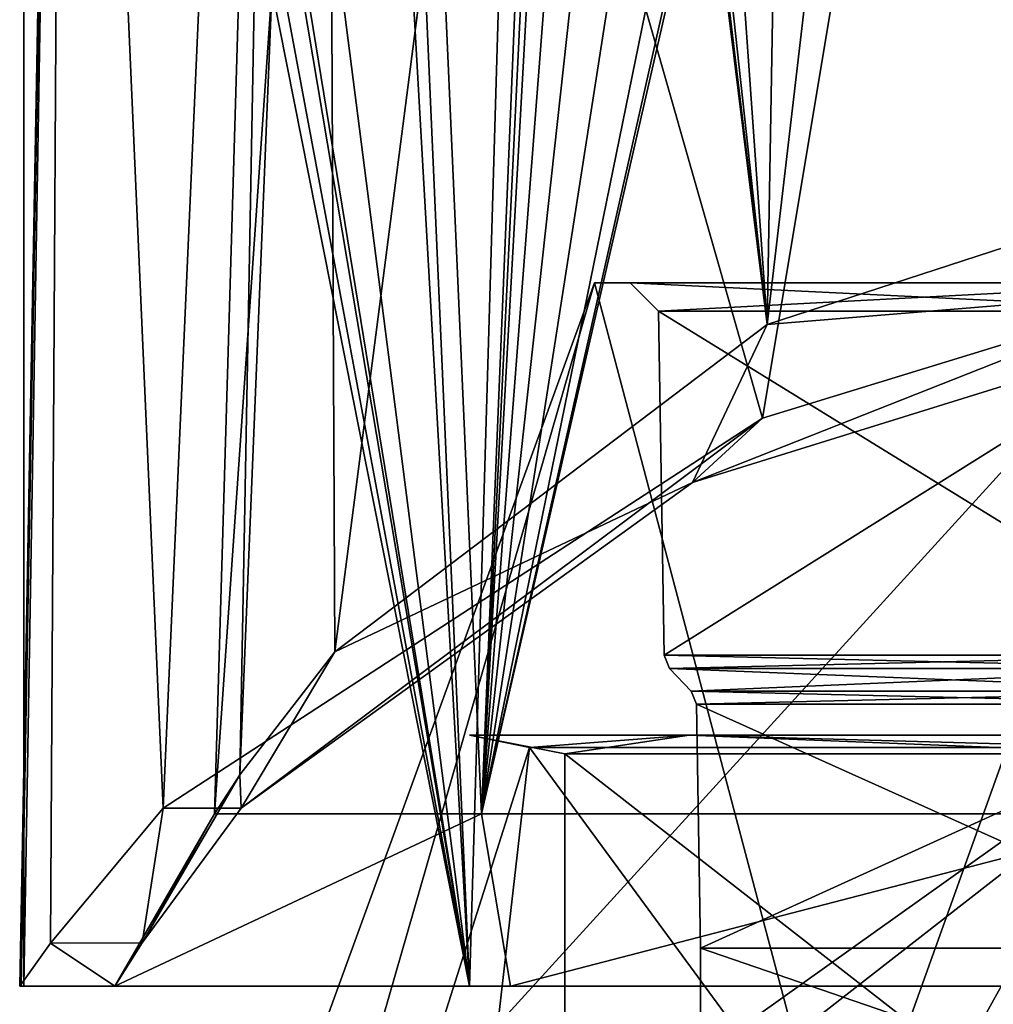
# Model space of a CAD drawing. Header units: millimetres. Extents: x -348 to 175, y 0 to 247.
# Tile 134 of 196: x 128 to 138, y 63 to 74. Entities that reach past the tile are written whole.
import ezdxf

# ---------------------------------------------------------------- set-up
doc = ezdxf.new("R2010")
doc.units = ezdxf.units.MM
doc.header["$LTSCALE"] = 65.185185
for name, color, linetype in [('1026', 7, 'CONTINUOUS'), ('1030', 7, 'CONTINUOUS'), ('1032', 7, 'CONTINUOUS'), ('1033', 7, 'CONTINUOUS'), ('1036', 7, 'CONTINUOUS'), ('1059', 7, 'CONTINUOUS'), ('1242', 7, 'CONTINUOUS'), ('1243', 7, 'CONTINUOUS'), ('1244', 7, 'CONTINUOUS'), ('743', 7, 'CONTINUOUS'), ('744', 7, 'CONTINUOUS'), ('747', 7, 'CONTINUOUS'), ('748', 7, 'CONTINUOUS'), ('754', 7, 'CONTINUOUS'), ('761', 7, 'CONTINUOUS'), ('764', 7, 'CONTINUOUS'), ('765', 7, 'CONTINUOUS'), ('769', 7, 'CONTINUOUS'), ('775', 7, 'CONTINUOUS'), ('779', 7, 'CONTINUOUS'), ('781', 7, 'CONTINUOUS')]:
    doc.layers.add(name, color=color, linetype=linetype)

msp = doc.modelspace()

# ---------------------------------------------------------------- linework, layer by layer
at = {"layer": '1026', "color": 7, "linetype": 'CONTINUOUS', "true_color": 0xe0f2ff}
for points in [[(128.004, 63.6, 0.434), (128.021, 63.6, 0.951), (128.477, 89.098, -4.556), (128.004, 63.6, 0.434)], [(128.329, 64.051, -3.788), (128.004, 63.6, 0.434), (128.477, 89.098, -4.556), (128.329, 64.051, -3.788)], [(128.021, 63.6, 0.951), (128.049, 63.6, 1.467), (128.477, 89.098, -4.556), (128.021, 63.6, 0.951)], [(128.049, 63.6, 1.467), (128.049, 87.258, 1.467), (128.477, 89.098, -4.556), (128.049, 63.6, 1.467)], [(129.513, 65.474, -8.018), (128.329, 64.051, -3.788), (128.477, 89.098, -4.556), (129.513, 65.474, -8.018)], [(130.521, 88.127, -10.225), (129.513, 65.474, -8.018), (128.477, 89.098, -4.556), (130.521, 88.127, -10.225)], [(135.816, 69.577, -16.817), (129.513, 65.474, -8.018), (130.521, 88.127, -10.225), (135.816, 69.577, -16.817)], [(138.662, 86.651, -18.853), (135.816, 69.577, -16.817), (130.521, 88.127, -10.225), (138.662, 86.651, -18.853)], [(140.186, 70.916, -19.69), (135.816, 69.577, -16.817), (138.662, 86.651, -18.853), (140.186, 70.916, -19.69)]]:
    msp.add_3dface(points, dxfattribs=at)
at = {"layer": '1030', "color": 7, "linetype": 'CONTINUOUS', "true_color": 0xe0f2ff}
for points in [[(135.079, 68.899, -15.364), (140.186, 70.916, -19.69), (142.064, 71.068, -20.015), (135.079, 68.899, -15.364)], [(135.816, 69.577, -16.817), (140.186, 70.916, -19.69), (135.079, 68.899, -15.364), (135.816, 69.577, -16.817)], [(129.513, 65.474, -8.018), (135.816, 69.577, -16.817), (130.335, 65.474, -8.018), (129.513, 65.474, -8.018)], [(130.335, 65.474, -8.018), (135.816, 69.577, -16.817), (135.079, 68.899, -15.364), (130.335, 65.474, -8.018)]]:
    msp.add_3dface(points, dxfattribs=at)
at = {"layer": '1032', "color": 7, "linetype": 'CONTINUOUS', "true_color": 0xe0f2ff}
for points in [[(128.613, 88.064, 5.156), (128.252, 87.624, 3.321), (132.734, 63.6, 13.633), (128.613, 88.064, 5.156)], [(128.778, 87.854, 5.798), (128.613, 88.064, 5.156), (132.734, 63.6, 13.633), (128.778, 87.854, 5.798)], [(129.76, 86.806, 8.623), (128.778, 87.854, 5.798), (132.734, 63.6, 13.633), (129.76, 86.806, 8.623)], [(128.252, 87.624, 3.321), (128.049, 87.258, 1.467), (132.734, 63.6, 13.633), (128.252, 87.624, 3.321)], [(128.049, 87.258, 1.467), (128.049, 63.6, 1.467), (132.734, 63.6, 13.633), (128.049, 87.258, 1.467)], [(131.486, 85.545, 11.884), (129.76, 86.806, 8.623), (132.734, 63.6, 13.633), (131.486, 85.545, 11.884)], [(131.776, 85.389, 12.324), (131.486, 85.545, 11.884), (132.734, 63.6, 13.633), (131.776, 85.389, 12.324)], [(133.36, 84.765, 14.392), (131.776, 85.389, 12.324), (132.734, 63.6, 13.633), (133.36, 84.765, 14.392)], [(138.427, 85.061, 18.71), (135.193, 84.476, 16.271), (143.482, 63.6, 21.012), (138.427, 85.061, 18.71)], [(143.482, 63.6, 21.012), (133.36, 84.765, 14.392), (132.734, 63.6, 13.633), (143.482, 63.6, 21.012)], [(135.193, 84.476, 16.271), (133.36, 84.765, 14.392), (143.482, 63.6, 21.012), (135.193, 84.476, 16.271)]]:
    msp.add_3dface(points, dxfattribs=at)
at = {"layer": '1033', "color": 7, "linetype": 'CONTINUOUS', "true_color": 0xe0f2ff}
for points in [[(128.021, 63.6, 0.951), (128.004, 63.6, 0.434), (129.004, 63.6, 0.434), (128.021, 63.6, 0.951)], [(128.049, 63.6, 1.467), (128.021, 63.6, 0.951), (129.004, 63.6, 0.434), (128.049, 63.6, 1.467)], [(132.734, 63.6, 13.633), (128.049, 63.6, 1.467), (129.004, 63.6, 0.434), (132.734, 63.6, 13.633)], [(133.165, 63.6, 12.553), (132.734, 63.6, 13.633), (129.004, 63.6, 0.434), (133.165, 63.6, 12.553)], [(143.482, 63.6, 21.012), (132.734, 63.6, 13.633), (133.165, 63.6, 12.553), (143.482, 63.6, 21.012)], [(143.593, 63.6, 19.999), (143.482, 63.6, 21.012), (133.165, 63.6, 12.553), (143.593, 63.6, 19.999)]]:
    msp.add_3dface(points, dxfattribs=at)
at = {"layer": '1036', "color": 7, "linetype": 'CONTINUOUS', "true_color": 0xe0f2ff}
for points in [[(128.329, 64.051, -3.788), (129.513, 65.474, -8.018), (129.291, 64.055, -3.806), (128.329, 64.051, -3.788)], [(129.513, 65.474, -8.018), (130.335, 65.474, -8.018), (129.291, 64.055, -3.806), (129.513, 65.474, -8.018)], [(128.004, 63.6, 0.434), (128.329, 64.051, -3.788), (129.004, 63.6, 0.434), (128.004, 63.6, 0.434)], [(129.004, 63.6, 0.434), (128.329, 64.051, -3.788), (129.291, 64.055, -3.806), (129.004, 63.6, 0.434)]]:
    msp.add_3dface(points, dxfattribs=at)
at = {"layer": '1059', "color": 7, "linetype": 'CONTINUOUS', "true_color": 0xe0f2ff}
for points in [[(131.769, 90.046, 6.358), (133.937, 91.401, 10.649), (132.86, 65.414, 10.213), (131.769, 90.046, 6.358)], [(133.937, 91.401, 10.649), (134.08, 90.663, 10.896), (132.86, 65.414, 10.213), (133.937, 91.401, 10.649)], [(138.528, 90.548, 15.514), (138.811, 91.379, 15.692), (132.86, 65.414, 10.213), (138.528, 90.548, 15.514)], [(132.86, 65.414, 10.213), (138.811, 91.379, 15.692), (140.143, 65.414, 17.348), (132.86, 65.414, 10.213)], [(134.08, 90.663, 10.896), (134.227, 89.93, 11.14), (132.86, 65.414, 10.213), (134.08, 90.663, 10.896)], [(137.884, 90.019, 15.034), (138.528, 90.548, 15.514), (132.86, 65.414, 10.213), (137.884, 90.019, 15.034)], [(130.75, 89.016, 1.805), (131.769, 90.046, 6.358), (130.052, 65.414, 0.412), (130.75, 89.016, 1.805)], [(130.052, 65.414, 0.412), (131.769, 90.046, 6.358), (132.86, 65.414, 10.213), (130.052, 65.414, 0.412)], [(136.62, 89.514, 13.939), (137.884, 90.019, 15.034), (132.86, 65.414, 10.213), (136.62, 89.514, 13.939)], [(134.227, 89.93, 11.14), (134.688, 89.075, 11.803), (132.86, 65.414, 10.213), (134.227, 89.93, 11.14)], [(135.447, 88.99, 12.731), (136.62, 89.514, 13.939), (132.86, 65.414, 10.213), (135.447, 88.99, 12.731)], [(130.32, 65.822, -3.222), (130.75, 89.016, 1.805), (130.052, 65.414, 0.412), (130.32, 65.822, -3.222)], [(131.222, 87.84, -4.732), (130.75, 89.016, 1.805), (130.32, 65.822, -3.222), (131.222, 87.84, -4.732)], [(134.688, 89.075, 11.803), (135.447, 88.99, 12.731), (132.86, 65.414, 10.213), (134.688, 89.075, 11.803)], [(131.318, 67.116, -6.878), (131.222, 87.84, -4.732), (130.32, 65.822, -3.222), (131.318, 67.116, -6.878)], [(133.859, 86.776, -10.75), (131.222, 87.84, -4.732), (131.318, 67.116, -6.878), (133.859, 86.776, -10.75)], [(135.864, 70.559, -13.89), (133.859, 86.776, -10.75), (131.318, 67.116, -6.878), (135.864, 70.559, -13.89)], [(134.004, 85.59, -11.02), (133.859, 86.776, -10.75), (135.864, 70.559, -13.89), (134.004, 85.59, -11.02)], [(134.154, 84.396, -11.289), (134.004, 85.59, -11.02), (135.864, 70.559, -13.89), (134.154, 84.396, -11.289)], [(134.269, 83.878, -11.471), (134.154, 84.396, -11.289), (135.864, 70.559, -13.89), (134.269, 83.878, -11.471)], [(134.465, 83.454, -11.753), (134.269, 83.878, -11.471), (135.864, 70.559, -13.89), (134.465, 83.454, -11.753)], [(134.982, 83.039, -12.425), (134.465, 83.454, -11.753), (135.864, 70.559, -13.89), (134.982, 83.039, -12.425)], [(138.505, 83.44, -15.727), (138.131, 82.922, -15.464), (142.493, 72.716, -18.28), (138.505, 83.44, -15.727)], [(136.08, 82.811, -13.652), (134.982, 83.039, -12.425), (135.864, 70.559, -13.89), (136.08, 82.811, -13.652)], [(138.131, 82.922, -15.464), (137.696, 82.645, -15.13), (142.493, 72.716, -18.28), (138.131, 82.922, -15.464)], [(137.275, 82.602, -14.779), (136.08, 82.811, -13.652), (135.864, 70.559, -13.89), (137.275, 82.602, -14.779)], [(142.493, 72.716, -18.28), (137.275, 82.602, -14.779), (135.864, 70.559, -13.89), (142.493, 72.716, -18.28)], [(137.696, 82.645, -15.13), (137.275, 82.602, -14.779), (142.493, 72.716, -18.28), (137.696, 82.645, -15.13)]]:
    msp.add_3dface(points, dxfattribs=at)
at = {"layer": '1242', "color": 7, "linetype": 'CONTINUOUS', "true_color": 0xe0f2ff}
for points in [[(133.165, 63.6, 12.553), (129.004, 63.6, 0.434), (132.86, 65.414, 10.213), (133.165, 63.6, 12.553)], [(129.004, 63.6, 0.434), (130.052, 65.414, 0.412), (132.86, 65.414, 10.213), (129.004, 63.6, 0.434)], [(133.165, 63.6, 12.553), (132.86, 65.414, 10.213), (140.143, 65.414, 17.348), (133.165, 63.6, 12.553)], [(143.593, 63.6, 19.999), (133.165, 63.6, 12.553), (140.143, 65.414, 17.348), (143.593, 63.6, 19.999)]]:
    msp.add_3dface(points, dxfattribs=at)
at = {"layer": '1243', "color": 7, "linetype": 'CONTINUOUS', "true_color": 0xe0f2ff}
for points in [[(130.335, 65.474, -8.018), (131.318, 67.116, -6.878), (130.32, 65.822, -3.222), (130.335, 65.474, -8.018)], [(129.291, 64.055, -3.806), (130.335, 65.474, -8.018), (130.32, 65.822, -3.222), (129.291, 64.055, -3.806)], [(129.291, 64.055, -3.806), (130.32, 65.822, -3.222), (130.052, 65.414, 0.412), (129.291, 64.055, -3.806)], [(129.004, 63.6, 0.434), (129.291, 64.055, -3.806), (130.052, 65.414, 0.412), (129.004, 63.6, 0.434)]]:
    msp.add_3dface(points, dxfattribs=at)
at = {"layer": '1244', "color": 7, "linetype": 'CONTINUOUS', "true_color": 0xe0f2ff}
for points in [[(142.064, 71.068, -20.015), (142.493, 72.716, -18.28), (135.864, 70.559, -13.89), (142.064, 71.068, -20.015)], [(135.079, 68.899, -15.364), (142.064, 71.068, -20.015), (135.864, 70.559, -13.89), (135.079, 68.899, -15.364)], [(135.079, 68.899, -15.364), (135.864, 70.559, -13.89), (131.318, 67.116, -6.878), (135.079, 68.899, -15.364)], [(130.335, 65.474, -8.018), (135.079, 68.899, -15.364), (131.318, 67.116, -6.878), (130.335, 65.474, -8.018)]]:
    msp.add_3dface(points, dxfattribs=at)
at = {"layer": '743', "color": 7, "linetype": 'CONTINUOUS', "true_color": 0xe0f2ff}
for points in [[(135.164, 64, 4.821), (140.831, 64, 12.621), (135.164, 62.054, 4.821), (135.164, 64, 4.821)], [(135.164, 62.054, 4.821), (140.831, 64, 12.621), (140.831, 62.054, 12.621), (135.164, 62.054, 4.821)], [(135.164, 64, -4.821), (135.164, 64, 4.821), (135.164, 62.054, -4.821), (135.164, 64, -4.821)], [(135.164, 62.054, -4.821), (135.164, 64, 4.821), (135.164, 62.054, 4.821), (135.164, 62.054, -4.821)], [(140.831, 64, -12.621), (135.164, 64, -4.821), (140.831, 62.054, -12.621), (140.831, 64, -12.621)], [(140.831, 62.054, -12.621), (135.164, 64, -4.821), (135.164, 62.054, -4.821), (140.831, 62.054, -12.621)]]:
    msp.add_3dface(points, dxfattribs=at)
at = {"layer": '744', "color": 7, "linetype": 'CONTINUOUS', "true_color": 0xe0f2ff}
for points in [[(134.05, 71, 5.182), (134.05, 71, -5.182), (130.491, 61.218, -4.759), (134.05, 71, 5.182)], [(130.491, 61.218, -4.759), (134.05, 71, -5.182), (136.636, 61.218, -14.989), (130.491, 61.218, -4.759)], [(131.235, 61.218, 7.151), (134.05, 71, 5.182), (130.491, 61.218, -4.759), (131.235, 61.218, 7.151)], [(140.143, 71, 13.568), (134.05, 71, 5.182), (131.235, 61.218, 7.151), (140.143, 71, 13.568)], [(138.606, 61.218, 16.536), (140.143, 71, 13.568), (131.235, 61.218, 7.151), (138.606, 61.218, 16.536)], [(134.05, 71, -5.182), (140.143, 71, -13.568), (136.636, 61.218, -14.989), (134.05, 71, -5.182)], [(136.636, 61.218, -14.989), (140.143, 71, -13.568), (147.5, 61.5, -19.898), (136.636, 61.218, -14.989)]]:
    msp.add_3dface(points, dxfattribs=at)
at = {"layer": '747', "color": 7, "linetype": 'CONTINUOUS', "true_color": 0xe0f2ff}
for points in [[(131.804, 61.181, -3.751), (136.985, 61.181, -13.258), (133.367, 66.11, -5.404), (131.804, 61.181, -3.751)], [(132.803, 61.181, 7.03), (131.804, 61.181, -3.751), (133.367, 66.11, 5.404), (132.803, 61.181, 7.03)], [(133.367, 66.11, 5.404), (131.804, 61.181, -3.751), (133.367, 66.11, -5.404), (133.367, 66.11, 5.404)], [(139.643, 61.181, 15.424), (132.803, 61.181, 7.03), (139.721, 66.11, 14.148), (139.643, 61.181, 15.424)], [(139.721, 66.11, 14.148), (132.803, 61.181, 7.03), (133.367, 66.11, 5.404), (139.721, 66.11, 14.148)], [(133.367, 66.11, -5.404), (136.985, 61.181, -13.258), (139.721, 66.11, -14.148), (133.367, 66.11, -5.404)], [(136.985, 61.181, -13.258), (146.587, 61.181, -18.262), (139.721, 66.11, -14.148), (136.985, 61.181, -13.258)]]:
    msp.add_3dface(points, dxfattribs=at)
at = {"layer": '748', "color": 7, "linetype": 'CONTINUOUS', "true_color": 0xe0f2ff}
for points in [[(133.737, 61.2, 5.284), (139.949, 61.2, 13.834), (133.737, 66.043, 5.284), (133.737, 61.2, 5.284)], [(133.737, 66.043, 5.284), (139.949, 61.2, 13.834), (139.949, 66.043, 13.834), (133.737, 66.043, 5.284)], [(133.737, 61.2, -5.284), (133.737, 61.2, 5.284), (133.737, 66.043, -5.284), (133.737, 61.2, -5.284)], [(133.737, 66.043, -5.284), (133.737, 61.2, 5.284), (133.737, 66.043, 5.284), (133.737, 66.043, -5.284)], [(139.949, 61.2, -13.834), (133.737, 61.2, -5.284), (139.949, 66.043, -13.834), (139.949, 61.2, -13.834)], [(139.949, 66.043, -13.834), (133.737, 61.2, -5.284), (133.737, 66.043, -5.284), (139.949, 66.043, -13.834)]]:
    msp.add_3dface(points, dxfattribs=at)
at = {"layer": '754', "color": 7, "linetype": 'CONTINUOUS', "true_color": 0xe0f2ff}
for points in [[(133.367, 66.11, 5.404), (133.367, 66.11, -5.404), (132.734, 66.24), (133.367, 66.11, 5.404)], [(133.367, 66.11, 5.404), (132.734, 66.24), (135.047, 66.24, 8.633), (133.367, 66.11, 5.404)], [(133.367, 66.11, -5.404), (135.047, 66.24, -8.633), (132.734, 66.24), (133.367, 66.11, -5.404)], [(133.737, 66.043, -5.284), (133.737, 66.043, 5.284), (132.734, 66.24), (133.737, 66.043, -5.284)], [(135.047, 66.24, -8.633), (133.737, 66.043, -5.284), (132.734, 66.24), (135.047, 66.24, -8.633)], [(132.734, 66.24), (133.737, 66.043, 5.284), (135.047, 66.24, 8.633), (132.734, 66.24)], [(139.721, 66.11, 14.148), (133.367, 66.11, 5.404), (135.047, 66.24, 8.633), (139.721, 66.11, 14.148)], [(133.367, 66.11, -5.404), (139.721, 66.11, -14.148), (135.047, 66.24, -8.633), (133.367, 66.11, -5.404)], [(139.949, 66.043, -13.834), (133.737, 66.043, -5.284), (135.047, 66.24, -8.633), (139.949, 66.043, -13.834)], [(133.737, 66.043, 5.284), (139.949, 66.043, 13.834), (135.047, 66.24, 8.633), (133.737, 66.043, 5.284)], [(139.721, 66.11, 14.148), (135.047, 66.24, 8.633), (141.367, 66.24, 14.953), (139.721, 66.11, 14.148)], [(139.721, 66.11, -14.148), (141.367, 66.24, -14.953), (135.047, 66.24, -8.633), (139.721, 66.11, -14.148)], [(141.367, 66.24, -14.953), (139.949, 66.043, -13.834), (135.047, 66.24, -8.633), (141.367, 66.24, -14.953)], [(135.047, 66.24, 8.633), (139.949, 66.043, 13.834), (141.367, 66.24, 14.953), (135.047, 66.24, 8.633)]]:
    msp.add_3dface(points, dxfattribs=at)
at = {"layer": '761', "color": 7, "linetype": 'CONTINUOUS', "true_color": 0xe0f2ff}
for points in [[(134.837, 66.943, 4.927), (140.629, 66.943, 12.898), (135.065, 66.703, 4.853), (134.837, 66.943, 4.927)], [(134.837, 66.943, -4.927), (134.837, 66.943, 4.927), (135.065, 66.703, -4.853), (134.837, 66.943, -4.927)], [(135.065, 66.703, -4.853), (134.837, 66.943, 4.927), (135.065, 66.703, 4.853), (135.065, 66.703, -4.853)], [(140.629, 66.943, -12.898), (134.837, 66.943, -4.927), (140.77, 66.703, -12.704), (140.629, 66.943, -12.898)], [(140.77, 66.703, -12.704), (134.837, 66.943, -4.927), (135.065, 66.703, -4.853), (140.77, 66.703, -12.704)], [(135.065, 66.703, 4.853), (140.629, 66.943, 12.898), (140.77, 66.703, 12.704), (135.065, 66.703, 4.853)]]:
    msp.add_3dface(points, dxfattribs=at)
at = {"layer": '764', "color": 7, "linetype": 'CONTINUOUS', "true_color": 0xe0f2ff}
for points in [[(134.782, 67.081, -4.945), (140.595, 67.081, -12.945), (134.722, 70.7, -4.964), (134.782, 67.081, -4.945)], [(134.722, 70.7, -4.964), (140.595, 67.081, -12.945), (140.558, 70.7, -12.997), (134.722, 70.7, -4.964)], [(134.782, 67.081, 4.945), (134.782, 67.081, -4.945), (134.722, 70.7, 4.964), (134.782, 67.081, 4.945)], [(134.722, 70.7, 4.964), (134.782, 67.081, -4.945), (134.722, 70.7, -4.964), (134.722, 70.7, 4.964)], [(140.558, 70.7, 12.997), (134.782, 67.081, 4.945), (134.722, 70.7, 4.964), (140.558, 70.7, 12.997)], [(140.595, 67.081, 12.945), (134.782, 67.081, 4.945), (140.558, 70.7, 12.997), (140.595, 67.081, 12.945)]]:
    msp.add_3dface(points, dxfattribs=at)
at = {"layer": '765', "color": 7, "linetype": 'CONTINUOUS', "true_color": 0xe0f2ff}
for points in [[(134.837, 66.943, 4.927), (134.837, 66.943, -4.927), (134.782, 67.081, 4.945), (134.837, 66.943, 4.927)], [(134.837, 66.943, 4.927), (134.782, 67.081, 4.945), (140.595, 67.081, 12.945), (134.837, 66.943, 4.927)], [(134.837, 66.943, -4.927), (140.629, 66.943, -12.898), (134.782, 67.081, -4.945), (134.837, 66.943, -4.927)], [(134.837, 66.943, -4.927), (134.782, 67.081, -4.945), (134.782, 67.081, 4.945), (134.837, 66.943, -4.927)], [(140.629, 66.943, -12.898), (140.595, 67.081, -12.945), (134.782, 67.081, -4.945), (140.629, 66.943, -12.898)], [(140.629, 66.943, 12.898), (134.837, 66.943, 4.927), (140.595, 67.081, 12.945), (140.629, 66.943, 12.898)]]:
    msp.add_3dface(points, dxfattribs=at)
at = {"layer": '769', "color": 7, "linetype": 'CONTINUOUS', "true_color": 0xe0f2ff}
for points in [[(135.164, 64, 4.821), (135.164, 64, -4.821), (135.121, 66.565, 4.835), (135.164, 64, 4.821)], [(140.804, 66.565, 12.657), (135.164, 64, 4.821), (135.121, 66.565, 4.835), (140.804, 66.565, 12.657)], [(135.164, 64, -4.821), (140.831, 64, -12.621), (135.121, 66.565, -4.835), (135.164, 64, -4.821)], [(135.121, 66.565, 4.835), (135.164, 64, -4.821), (135.121, 66.565, -4.835), (135.121, 66.565, 4.835)], [(135.121, 66.565, -4.835), (140.831, 64, -12.621), (140.804, 66.565, -12.657), (135.121, 66.565, -4.835)], [(140.831, 64, 12.621), (135.164, 64, 4.821), (140.804, 66.565, 12.657), (140.831, 64, 12.621)]]:
    msp.add_3dface(points, dxfattribs=at)
at = {"layer": '775', "color": 7, "linetype": 'CONTINUOUS', "true_color": 0xe0f2ff}
for points in [[(140.77, 66.703, -12.704), (135.065, 66.703, -4.853), (140.804, 66.565, -12.657), (140.77, 66.703, -12.704)], [(135.065, 66.703, -4.853), (135.065, 66.703, 4.853), (135.121, 66.565, -4.835), (135.065, 66.703, -4.853)], [(135.065, 66.703, -4.853), (135.121, 66.565, -4.835), (140.804, 66.565, -12.657), (135.065, 66.703, -4.853)], [(135.065, 66.703, 4.853), (140.77, 66.703, 12.704), (135.121, 66.565, 4.835), (135.065, 66.703, 4.853)], [(135.065, 66.703, 4.853), (135.121, 66.565, 4.835), (135.121, 66.565, -4.835), (135.065, 66.703, 4.853)], [(140.77, 66.703, 12.704), (140.804, 66.565, 12.657), (135.121, 66.565, 4.835), (140.77, 66.703, 12.704)]]:
    msp.add_3dface(points, dxfattribs=at)
at = {"layer": '779', "color": 7, "linetype": 'CONTINUOUS', "true_color": 0xe0f2ff}
for points in [[(140.143, 71, -13.568), (134.05, 71, -5.182), (134.426, 71, -5.06), (140.143, 71, -13.568)], [(134.05, 71, -5.182), (134.05, 71, 5.182), (134.426, 71, 5.06), (134.05, 71, -5.182)], [(134.426, 71, -5.06), (134.05, 71, -5.182), (134.426, 71, 5.06), (134.426, 71, -5.06)], [(134.05, 71, 5.182), (140.143, 71, 13.568), (134.426, 71, 5.06), (134.05, 71, 5.182)], [(140.375, 71, -13.248), (140.143, 71, -13.568), (134.426, 71, -5.06), (140.375, 71, -13.248)], [(134.426, 71, 5.06), (140.143, 71, 13.568), (140.375, 71, 13.248), (134.426, 71, 5.06)]]:
    msp.add_3dface(points, dxfattribs=at)
at = {"layer": '781', "color": 7, "linetype": 'CONTINUOUS', "true_color": 0xe0f2ff}
for points in [[(134.722, 70.7, 4.964), (134.722, 70.7, -4.964), (134.426, 71, 5.06), (134.722, 70.7, 4.964)], [(134.722, 70.7, 4.964), (134.426, 71, 5.06), (140.375, 71, 13.248), (134.722, 70.7, 4.964)], [(134.722, 70.7, -4.964), (140.558, 70.7, -12.997), (134.426, 71, -5.06), (134.722, 70.7, -4.964)], [(134.722, 70.7, -4.964), (134.426, 71, -5.06), (134.426, 71, 5.06), (134.722, 70.7, -4.964)], [(140.558, 70.7, -12.997), (140.375, 71, -13.248), (134.426, 71, -5.06), (140.558, 70.7, -12.997)], [(140.558, 70.7, 12.997), (134.722, 70.7, 4.964), (140.375, 71, 13.248), (140.558, 70.7, 12.997)]]:
    msp.add_3dface(points, dxfattribs=at)

doc.saveas('drawing.dxf')
